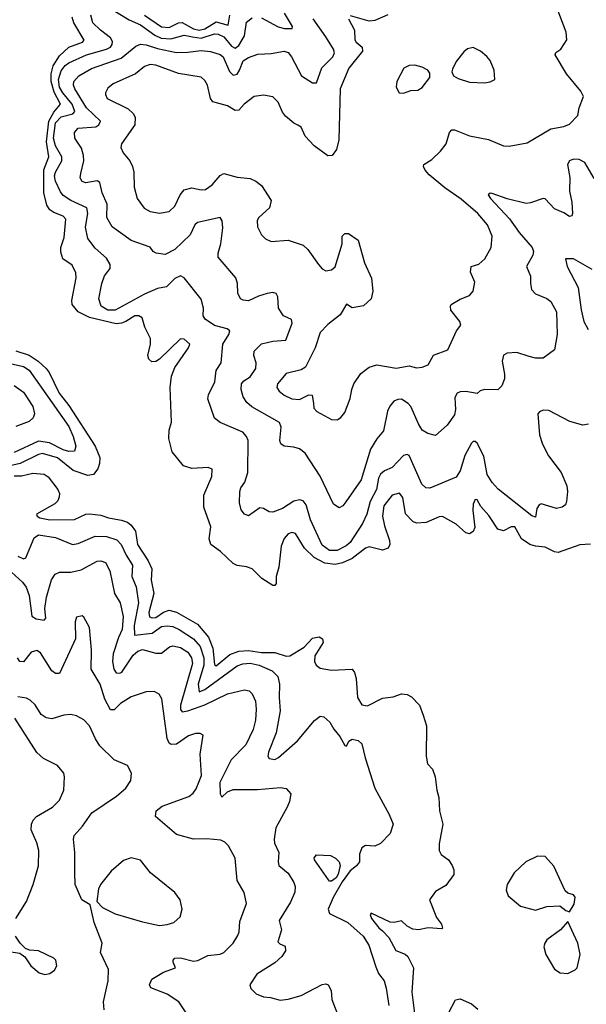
# Model space of a CAD drawing. Extents: x 2056909 to 2160450, y 827444 to 1016825.
# Tile 42 of 256: x 2065815 to 2068813, y 885281 to 890491. Entities that reach past the tile are written whole.
import ezdxf

# ---------------------------------------------------------------- set-up
doc = ezdxf.new("R2010")
doc.units = 0

msp = doc.modelspace()

# ---------------------------------------------------------------- linework, layer by layer
at = {"layer": '0CON10XD'}
for points in [[(2066295, 890549.8), (2066395, 890490.9), (2066455, 890464.8), (2066529.6, 890409.6), (2066563.9, 890393.9), (2066615, 890390.1), (2066685, 890409.4), (2066729.9, 890400.1), (2066775, 890394.1), (2066845, 890415.8), (2066865, 890415.5), (2066895, 890399.8), (2066935, 890350.3), (2066955, 890340.5), (2066974.9, 890355.1), (2067003.9, 890406.2), (2067015, 890477.5), (2067045, 890500.9)], [(2067095, 890500.9), (2067182.7, 890452.7), (2067215.6, 890444.4), (2067256, 890445), (2067258.2, 890455), (2067215.7, 890525)], [(2068315.5, 889345.5), (2068289.5, 889405), (2068239.2, 889465), (2068151.1, 889541.1), (2068065, 889601.1), (2067981.2, 889671.2), (2067960.8, 889695), (2067952, 889715), (2067953.8, 889725), (2067995, 889752), (2068042.5, 889795), (2068071.4, 889835), (2068088.6, 889895), (2068101.7, 889908.3), (2068115, 889908.1), (2068195, 889876.5), (2068295, 889857.8), (2068374.3, 889824.3), (2068405, 889822.5), (2068500.5, 889839.5), (2068625.7, 889914.3), (2068695, 889925.7), (2068725, 889938.6), (2068768.6, 889985), (2068775.8, 890025), (2068797.5, 890085), (2068785, 890113.8), (2068708, 890205), (2068648.8, 890305), (2068652.3, 890317.7), (2068678.8, 890335), (2068710, 890385), (2068706.2, 890425), (2068654.2, 890565)], [(2068835, 887716), (2068778.3, 887711.7), (2068665, 887671.2), (2068645, 887675.3), (2068595, 887700.8), (2068545, 887705.1), (2068515, 887714.6), (2068469.4, 887745), (2068435, 887808.2), (2068415, 887808), (2068375, 887786.3), (2068345, 887795.6), (2068297.8, 887867.8), (2068255.2, 887915), (2068235, 887951.4), (2068225, 887952.9), (2068215, 887928), (2068213, 887895), (2068223.4, 887805), (2068215, 887783.8), (2068195, 887771.3), (2068175, 887775.2), (2068125, 887822), (2068051.7, 887861.7), (2068035, 887860.4), (2067965, 887830.3), (2067915, 887827.6), (2067895.2, 887835.2), (2067856.6, 887876.6), (2067842.6, 887962.6), (2067825, 887985.5), (2067785, 887976.2), (2067741.1, 887918.9), (2067734.8, 887865), (2067745, 887813.3), (2067771.7, 887735), (2067772.9, 887715), (2067765, 887694.7), (2067735, 887683.8), (2067665, 887702.8), (2067645, 887694.7), (2067575, 887640), (2067522.4, 887617.6), (2067485, 887608.9), (2067429.1, 887615), (2067372.3, 887645), (2067322.4, 887695), (2067275, 887773.3), (2067255, 887777.1), (2067235, 887770.4), (2067215, 887746.9), (2067199.1, 887705), (2067186.1, 887593.9), (2067172.9, 887545), (2067172.1, 887507.9), (2067165, 887497.5), (2067155, 887497.1), (2067095.8, 887535), (2067045.8, 887585.8), (2067015, 887596.9), (2066965, 887603.6), (2066945, 887613.6), (2066878, 887678), (2066826.7, 887715), (2066817.1, 887745), (2066827.1, 887807.1), (2066788.9, 887911.1), (2066789.2, 887975), (2066831.8, 888075), (2066833.2, 888113.2), (2066812.4, 888122.4), (2066725, 888117.3), (2066681.4, 888131.4), (2066621.8, 888205), (2066603.5, 888275), (2066605, 888320), (2066617.8, 888362.2), (2066611.1, 888545), (2066618.4, 888605), (2066635, 888650.5), (2066708.5, 888755), (2066714.4, 888775), (2066685, 888800.4), (2066665, 888803.3), (2066554.1, 888695), (2066535, 888682.9), (2066515, 888681.2), (2066498.1, 888695), (2066492.8, 888715), (2066506.8, 888775), (2066507.8, 888805), (2066477.1, 888865), (2066463, 888913), (2066445, 888924.2), (2066425, 888924), (2066376.3, 888895), (2066354.4, 888885), (2066325, 888881.9), (2066185, 888914.9), (2066124.6, 888945), (2066092.7, 888985), (2066091.2, 889005), (2066114.1, 889125), (2066112.1, 889152.1), (2066091.8, 889191.8), (2066042.5, 889225), (2066032, 889262), (2066032.7, 889285), (2066050.9, 889339.1), (2066058.2, 889435), (2066045, 889451.8), (2065995, 889470.3), (2065974.5, 889484.5), (2065959.3, 889509.3), (2065942.3, 889575), (2065942.8, 889697.2), (2065969, 889765), (2065957.4, 889845), (2065968.3, 889955), (2065995, 890002.6), (2066031.1, 890045), (2065997.5, 890107.5), (2065980.6, 890165), (2065981.1, 890205), (2065992.7, 890247.3), (2066025, 890299.6), (2066074.1, 890345), (2066147.4, 890372.6), (2066156.5, 890383.5), (2066100.7, 890475), (2066092, 890505)], [(2068825, 888351.2), (2068795, 888346.2), (2068725.8, 888365.8), (2068615, 888424.2), (2068584.3, 888425.7), (2068565, 888416.2), (2068557.5, 888405), (2068565.4, 888295), (2068581.5, 888245), (2068613.2, 888183.2), (2068680.9, 888095), (2068710, 888025), (2068714.3, 887995), (2068708.9, 887941.1), (2068703.8, 887925), (2068685, 887912.5), (2068655, 887904.5), (2068575, 887928.8), (2068564.4, 887925), (2068551.8, 887905), (2068545, 887858.8), (2068525, 887865.8), (2068346.3, 888006.3), (2068315, 888043.1), (2068288.8, 888085), (2068270.9, 888180.9), (2068235, 888250), (2068225, 888260), (2068215, 888260), (2068205, 888250), (2068171.1, 888185), (2068145, 888104.2), (2068125, 888070), (2067985, 888012.2), (2067964.6, 888014.6), (2067943.3, 888033.3), (2067875.2, 888185.2), (2067865, 888190.9), (2067845, 888185.4), (2067785, 888122.5), (2067745, 888104), (2067724, 888086), (2067713.7, 888065), (2067702.4, 888005), (2067668.8, 887941.2), (2067651.1, 887875), (2067628.6, 887825), (2067563.6, 887725), (2067542.9, 887707.1), (2067495, 887681.9), (2067455, 887682.4), (2067415, 887711.3), (2067353.2, 887845), (2067330.5, 887925), (2067315.3, 887945.3), (2067295, 887951.5), (2067265, 887943.8), (2067205, 887904.6), (2067155, 887884.6), (2067135, 887886.7), (2067105, 887905.6), (2067085, 887908.6), (2067025, 887866), (2067005, 887874), (2066987.4, 887897.4), (2066977.8, 887935), (2066979.1, 887995), (2066984.4, 888015), (2067006, 888044), (2067022.9, 888095), (2067023.8, 888265), (2067015.3, 888285.3), (2066995, 888308.5), (2066875, 888360), (2066845, 888383.3), (2066810.6, 888485), (2066813.8, 888506.2), (2066847.9, 888575), (2066854.4, 888635), (2066880.8, 888675), (2066889.6, 888775), (2066922, 888825), (2066927.5, 888845), (2066912, 888855), (2066845, 888872.8), (2066796.1, 888906.1), (2066786.5, 888925), (2066788, 888965), (2066775, 889012.5), (2066686, 889126), (2066665, 889135.7), (2066635, 889122.5), (2066592.2, 889077.8), (2066545, 889068.5), (2066475, 889038.7), (2066320.8, 888955), (2066282, 888955), (2066245.5, 888975), (2066233.9, 889015), (2066248.9, 889095), (2066264, 889136), (2066293.3, 889175), (2066294.5, 889195), (2066275, 889230), (2066215, 889281.5), (2066175, 889334.2), (2066162.7, 889392.7), (2066175.7, 889465), (2066169.6, 889495), (2066084.8, 889534.8), (2066045, 889561.2), (2066030.7, 889580.7), (2066005, 889637.1), (2065999.7, 889665), (2066003.7, 889685), (2066037.1, 889745), (2066038.2, 889765), (2066003.7, 889823.7), (2065994, 889864), (2066005, 889945.2), (2066035, 889977.3), (2066096.1, 889993.9), (2066106.9, 890005), (2066092.9, 890045), (2066042.4, 890105), (2066025.9, 890135), (2066019.7, 890175), (2066035, 890220.6), (2066055, 890248.1), (2066075, 890262.6), (2066168.5, 890305), (2066274.9, 890335.1), (2066294.6, 890345), (2066305, 890360), (2066305.7, 890375.7), (2066295.2, 890395.2), (2066241.8, 890435), (2066202.2, 890475), (2066191.6, 890515)], [(2067078.3, 889028.3), (2067025, 889004.4), (2066997.3, 889007.3), (2066983.8, 889015), (2066970, 889045), (2066968, 889095), (2066958, 889125), (2066865.8, 889235), (2066864.5, 889255), (2066878.9, 889305), (2066889.3, 889389.3), (2066886.4, 889426.4), (2066875, 889444), (2066755, 889418.5), (2066741.8, 889405), (2066717.6, 889352.4), (2066635, 889274.6), (2066585, 889248.5), (2066536.6, 889256.6), (2066522, 889265), (2066505, 889287.5), (2066405, 889323.6), (2066303.5, 889395), (2066276.2, 889445), (2066278.1, 889515), (2066251.7, 889575), (2066239.2, 889629.2), (2066225, 889638.5), (2066165, 889628.5), (2066145, 889634.5), (2066135.5, 889655), (2066137.6, 889677.6), (2066154.1, 889745), (2066152.6, 889772.6), (2066141.2, 889811.2), (2066107.5, 889865), (2066105.7, 889895), (2066125, 889916.5), (2066217.5, 889925), (2066234.4, 889935), (2066241.9, 889955), (2066168.7, 890025), (2066106.7, 890125), (2066099.6, 890145), (2066101.8, 890165), (2066127.8, 890195), (2066195, 890232.9), (2066351.9, 890288.1), (2066428.6, 890351.4), (2066455, 890361.4), (2066485, 890359), (2066545, 890339.5), (2066645, 890317.9), (2066705, 890318.6), (2066775, 890328.6), (2066825, 890322.2), (2066875, 890307.5), (2066890.8, 890295), (2066925, 890217.5), (2066945, 890197.5), (2066965, 890203.5), (2066978.1, 890225), (2066996.6, 890273.4), (2067025, 890291.9), (2067075, 890308), (2067145, 890311.5), (2067215, 890324.5), (2067235, 890316.9), (2067253.5, 890295), (2067306.5, 890195), (2067365, 890157.8), (2067385, 890158), (2067413.1, 890236.9), (2067472.7, 890295), (2067480, 890315), (2067474.7, 890335), (2067435, 890401.1), (2067367.7, 890495)], [(2067554, 890495), (2067585.7, 890435), (2067587.9, 890385), (2067595, 890371.8), (2067626.7, 890345), (2067629.4, 890325), (2067557.1, 890235), (2067510.7, 890125), (2067503.3, 889855), (2067490.8, 889805), (2067468.1, 889771.9), (2067445, 889771.4), (2067373.3, 889823.3), (2067326.2, 889875), (2067305, 889923.3), (2067287.5, 889932.5), (2067265, 889943.8), (2067220.9, 889980.9), (2067205, 890001.2), (2067183.1, 890055), (2067155, 890083.1), (2067105, 890092.2), (2067055.6, 890084.4), (2067002.5, 890045), (2066975, 890013.3), (2066955, 890010.5), (2066915, 890034.6), (2066837.2, 890057.2), (2066825.4, 890075), (2066808.5, 890145), (2066795, 890169.2), (2066775, 890186.7), (2066655, 890207.2), (2066535, 890250.8), (2066505, 890253.8), (2066475, 890243.5), (2066427.1, 890205), (2066308.9, 890151.1), (2066281.9, 890128.1), (2066269.4, 890105), (2066268.1, 890095), (2066278.6, 890075), (2066389.4, 890019.4), (2066415.7, 889995.7), (2066426.1, 889975), (2066423.8, 889935), (2066354.4, 889835), (2066350, 889815), (2066362.5, 889787.5), (2066398.5, 889745), (2066411.8, 889715), (2066418.5, 889685), (2066420.5, 889605), (2066435.7, 889545), (2066474, 889494), (2066505, 889476.5), (2066555, 889468.1), (2066605, 889475.7), (2066635, 889504.2), (2066663.6, 889565), (2066685, 889590.5), (2066725, 889601.8), (2066775, 889590.8), (2066797.6, 889592.4), (2066832.6, 889617.4), (2066875, 889666.7), (2066895, 889677.5), (2066965, 889658), (2067035, 889650.7), (2067065, 889637.7), (2067093.6, 889613.7), (2067146.4, 889535), (2067137.5, 889495), (2067080, 889445), (2067071.8, 889428.2), (2067073.1, 889395), (2067095, 889352), (2067115, 889331.4), (2067145, 889317.5), (2067235, 889324.3), (2067315, 889297.5), (2067339.4, 889275), (2067396.9, 889195), (2067415, 889172.5), (2067435, 889162.9), (2067465, 889167.1), (2067485, 889184.3), (2067521.2, 889305), (2067522, 889345), (2067535, 889360), (2067555, 889360), (2067606.7, 889325), (2067638.6, 889205), (2067676.4, 889123.6), (2067684.2, 889055), (2067674.2, 889015), (2067635, 888977.5), (2067575, 888965.8), (2067545, 888986.2), (2067510.1, 888929.9), (2067445, 888878.2), (2067405, 888836.9), (2067379.2, 888755), (2067327.1, 888652.9), (2067305, 888638.2), (2067225, 888619.5), (2067178.9, 888565), (2067175.6, 888545), (2067187.1, 888525), (2067214.2, 888504.2), (2067255.3, 888485.3), (2067295, 888481.8), (2067345, 888506.4), (2067363.3, 888505), (2067369.6, 888459.6), (2067371.5, 888435), (2067387.6, 888417.6), (2067465, 888376), (2067495, 888374), (2067515, 888386.2), (2067535, 888413.3), (2067563.9, 888486.1), (2067571.8, 888535), (2067583.8, 888565), (2067620.9, 888619.1), (2067665, 888652.9), (2067705, 888664.2), (2067807.8, 888647.8), (2067875, 888660), (2067915, 888648.9), (2067945, 888653.1), (2067976.2, 888665), (2068004.6, 888715.4), (2068080, 888745), (2068126.2, 888845), (2068148.8, 888875), (2068143.8, 888895), (2068096, 888955), (2068093.8, 888975), (2068098.8, 888985), (2068145, 889012.9), (2068195, 889032.2), (2068215, 889054.3), (2068222.5, 889102.5), (2068200.6, 889155), (2068204.2, 889185), (2068245, 889196.9), (2068275.6, 889225), (2068310.5, 889285), (2068315.5, 889345.5)], [(2066475, 890515.1), (2066565, 890453.5), (2066605, 890450.5), (2066655, 890474.5), (2066674.2, 890475.8), (2066735, 890442.8), (2066764.2, 890435.8), (2066795, 890443.5), (2066855, 890480), (2066917.4, 890462.6), (2066927.6, 890515)], [(2067763.2, 890516.8), (2067693.4, 890486.6), (2067665, 890483.1), (2067565, 890512.5)], [(2068275, 890156.7), (2068305, 890162.5), (2068330, 890175), (2068326.2, 890225), (2068303.8, 890275), (2068287, 890297), (2068252.5, 890325), (2068215, 890343.3), (2068185, 890336.2), (2068165, 890321.2), (2068125, 890270), (2068105, 890230), (2068101.4, 890215), (2068111.2, 890195), (2068135, 890180), (2068195, 890160), (2068275, 890156.7)], [(2067845, 890103.3), (2067884.1, 890115.9), (2067921.2, 890118.8), (2067945, 890132), (2067985.5, 890185), (2067985, 890207.5), (2067975, 890223.8), (2067945, 890240.8), (2067905, 890250.8), (2067875, 890249.2), (2067848, 890235), (2067811.2, 890165), (2067806.7, 890135), (2067822.5, 890105), (2067845, 890103.3)], [(2068855, 889651.1), (2068805.4, 889735.4), (2068775, 889751.9), (2068745, 889753.5), (2068724.2, 889745), (2068714.5, 889725), (2068725.4, 889655.4), (2068724.5, 889584.5), (2068737.1, 889525), (2068740, 889465), (2068736.4, 889453.6), (2068725, 889450), (2068695, 889470), (2068645, 889490), (2068595, 889544.2), (2068585, 889545.8), (2068518.6, 889521.4), (2068495, 889518.9), (2068395, 889543.1), (2068315, 889571.8), (2068305, 889573.1), (2068294.4, 889565), (2068306.5, 889545), (2068407.1, 889437.1), (2068458.2, 889365), (2068527.3, 889285), (2068533.3, 889265), (2068530.6, 889245), (2068497.5, 889185), (2068518.5, 889135), (2068517.1, 889095), (2068523.4, 889063.4), (2068545, 889040), (2068605, 889016), (2068625, 889000), (2068655.6, 888945), (2068658.5, 888825), (2068645.7, 888745), (2068585, 888700), (2068545, 888699.5), (2068511.2, 888708.8), (2068445, 888730), (2068395, 888727.5), (2068375, 888715.8), (2068368.5, 888685), (2068380.9, 888615), (2068379.6, 888590.4), (2068366.8, 888553.2), (2068345, 888532.5), (2068275, 888534), (2068252.3, 888527.7), (2068235, 888513.3), (2068175, 888524.5), (2068145, 888522.5), (2068129.2, 888515), (2068117.2, 888492.8), (2068120.8, 888429.2), (2068115, 888400), (2068077.5, 888345), (2068015, 888291.2), (2067975, 888300.8), (2067945, 888320), (2067925, 888352.5), (2067885.5, 888445), (2067870.5, 888460.5), (2067835, 888482.7), (2067815, 888481.5), (2067795, 888471.9), (2067773.3, 888446.7), (2067760.5, 888419.5), (2067739.4, 888315), (2067705, 888274.2), (2067671.7, 888218.3), (2067622.7, 888057.3), (2067540.2, 887939.8), (2067525, 887918.8), (2067505, 887908), (2067475, 887928), (2067405.7, 888075.7), (2067325, 888197.1), (2067295, 888220.8), (2067265, 888230), (2067215, 888234.2), (2067197.4, 888247.4), (2067191.8, 888265), (2067198.1, 888335), (2067189.5, 888359.5), (2067043.3, 888443.3), (2067016.4, 888466.4), (2066997.9, 888495), (2066986.4, 888535), (2066989.4, 888565), (2067000.4, 888579.6), (2067035, 888602.2), (2067064.4, 888645), (2067066.5, 888675), (2067053.1, 888715), (2067055, 888736.7), (2067095, 888776.2), (2067155, 888790), (2067223.3, 888795), (2067257.5, 888885), (2067254, 888905), (2067211.2, 888925), (2067184.3, 888964.3), (2067180.8, 889025), (2067172.5, 889042.5), (2067155, 889047.1), (2067125, 889042.9), (2067078.3, 889028.3)], [(2068845, 889169.5), (2068745, 889225.4), (2068703.8, 889225), (2068712.7, 889185), (2068769.5, 889075), (2068785.6, 888955.6), (2068800, 888895), (2068822.7, 888852.7)], [(2065795, 888738.8), (2065865, 888716.8), (2065912.2, 888685), (2065954.8, 888645), (2065970.3, 888625), (2066023.9, 888515), (2066075, 888450), (2066214, 888235), (2066238.4, 888175), (2066237.5, 888142.5), (2066229.2, 888115), (2066205.5, 888084.5), (2066175, 888078.7), (2066098, 888105), (2066015, 888172.2), (2065935, 888195.5), (2065915, 888191.3), (2065817.2, 888142.8), (2065691.2, 888115)], [(2065765, 888671.7), (2065835, 888656.1), (2065865, 888636.2), (2066075, 888339.5), (2066098.2, 888285), (2066111.2, 888235), (2066105, 888208.6), (2066075, 888206.9), (2066045, 888215.3), (2065972.7, 888252.7), (2065915, 888261.6), (2065785, 888201.9)], [(2065785, 888556.1), (2065835, 888520), (2065884.5, 888445), (2065893.3, 888405), (2065885.7, 888385), (2065865, 888364.4), (2065795, 888339.1)], [(2065785, 888078.2), (2065825, 888078.1), (2065885, 888091.1), (2065945, 888085.9), (2065965, 888072.2), (2066016.2, 888005), (2066025.2, 887985), (2066023.8, 887966.2), (2066016.4, 887945), (2066001, 887929), (2065904.4, 887875), (2065906.7, 887865), (2065922.2, 887855), (2065975, 887845.6), (2066105, 887846.4), (2066165, 887874), (2066185, 887876.4), (2066245, 887869.2), (2066285.2, 887855.2), (2066352.8, 887842.8), (2066385, 887831.8), (2066405, 887816.8), (2066427.1, 887785), (2066438.4, 887715), (2066495, 887627.1), (2066513.3, 887585), (2066511.4, 887525), (2066525.2, 887455), (2066497.9, 887355), (2066502.2, 887332.2), (2066516.3, 887326.3), (2066535, 887328.9), (2066575, 887355.5), (2066605, 887366.2), (2066645, 887356.3), (2066755, 887292.4), (2066813.7, 887223.7), (2066837.2, 887165), (2066845, 887078.8), (2066855, 887073.1), (2066927.4, 887132.6), (2066975, 887149.7), (2067025, 887153), (2067095, 887142.8), (2067165, 887142.1), (2067225, 887123.3), (2067245, 887125.2), (2067319.8, 887170.2), (2067365, 887218.2), (2067400, 887225), (2067416.9, 887215), (2067420, 887195), (2067377.2, 887125), (2067375.4, 887095.4), (2067383.5, 887075), (2067405, 887059.1), (2067465, 887049.1), (2067575, 887054.4), (2067587.2, 887037.2), (2067595.3, 887005), (2067603.3, 886905), (2067625, 886865.6), (2067655, 886861.2), (2067735, 886901.2), (2067791.7, 886908.3), (2067835, 886924), (2067865, 886921.4), (2067888.8, 886908.8), (2067930, 886865), (2067950.5, 886810.5), (2067967.5, 886755), (2067965.4, 886595), (2067973.6, 886553.6), (2068000, 886525), (2068014, 886485), (2068021.4, 886415), (2068033.1, 886375), (2068035.7, 886305), (2068054.4, 886235), (2068035, 886130), (2068034.5, 886094.5), (2068045, 886073.8), (2068083.3, 886045), (2068103.3, 886015), (2068113, 885993), (2068111.7, 885968.3), (2068069.3, 885910.7), (2068015, 885878.8), (2067984.2, 885835), (2068020.5, 885740.5), (2068046.2, 885705), (2068052.5, 885685), (2068048.8, 885681.2), (2067975.5, 885685.5), (2067925, 885676.2), (2067895, 885678.8), (2067864.4, 885695), (2067835, 885722.9), (2067796.1, 885713.9), (2067775, 885715.4), (2067675, 885763.8), (2067670, 885755), (2067677.3, 885735), (2067715, 885685.4), (2067735, 885671), (2067769, 885635), (2067805, 885565.5), (2067855, 885546.4), (2067869.3, 885535), (2067898.8, 885475), (2067890, 885345), (2067907.7, 885205)], [(2065805, 887652), (2065835, 887637.8), (2065846.9, 887643.1), (2065891.2, 887748.8), (2065915, 887766.1), (2066005, 887750.8), (2066095, 887713.8), (2066125, 887719.3), (2066215, 887758.2), (2066275, 887756.2), (2066328.7, 887738.7), (2066351.6, 887715), (2066377.9, 887657.9), (2066411.1, 887605), (2066408.6, 887545), (2066430.9, 887490.9), (2066444.4, 887405), (2066421.5, 887285), (2066422.5, 887235), (2066515.2, 887244.8), (2066565, 887280.2), (2066595, 887284.8), (2066625, 887280), (2066659.6, 887265), (2066735, 887215.2), (2066770.5, 887175), (2066789.6, 887115), (2066789.7, 887075), (2066758.6, 886975), (2066764, 886934), (2066795, 886946.5), (2066965, 887072.1), (2066996.4, 887083.6), (2067035, 887085.7), (2067081.4, 887075), (2067151.4, 887045), (2067180, 887015), (2067189.2, 886975), (2067187.6, 886905), (2067194.1, 886835), (2067172.5, 886717.5), (2067131.4, 886615), (2067128, 886595), (2067135, 886582), (2067165, 886576), (2067185, 886588), (2067285.3, 886674.7), (2067375, 886782.5), (2067405, 886805.8), (2067425, 886803.3), (2067456.5, 886775), (2067476.5, 886736.5), (2067508.3, 886698.3), (2067535, 886651.2), (2067545, 886647.5), (2067557, 886673), (2067575, 886684), (2067606.4, 886676.4), (2067625, 886658.8), (2067642.5, 886585), (2067694.5, 886424.5), (2067770.8, 886285), (2067790.8, 886235), (2067774.6, 886185), (2067725, 886131.5), (2067695, 886117.8), (2067645, 886121.2), (2067625, 886110), (2067613.1, 886075), (2067613.3, 886035), (2067596.8, 886013.3), (2067563.2, 885986.8), (2067521, 885929), (2067472.8, 885847.2), (2067447.9, 885785), (2067455, 885762.7), (2067551.9, 885715), (2067631.8, 885641.8), (2067662, 885595), (2067699.4, 885479.4), (2067714.4, 885445), (2067743.1, 885405), (2067755, 885367.5), (2067768.2, 885275)], [(2065733.2, 887603.2), (2065830, 887515), (2065849.4, 887489.4), (2065864.4, 887445), (2065879.4, 887335), (2065901.3, 887321.3), (2065945, 887313.1), (2065953.3, 887325), (2065948.4, 887375), (2065955.9, 887435), (2065982.6, 887527.4), (2066002.7, 887557.3), (2066025, 887568.2), (2066085, 887567.3), (2066140.4, 887579.6), (2066225, 887626.4), (2066245, 887627.5), (2066268.3, 887618.3), (2066292.7, 887575), (2066316.7, 887455), (2066346.5, 887405), (2066362.9, 887332.9), (2066357.9, 887265), (2066337.1, 887222.9), (2066310.2, 887135), (2066306.4, 887095), (2066312.5, 887055), (2066326.2, 887035), (2066345, 887033.1), (2066355, 887039.6), (2066415, 887128.4)], [(2066700.2, 885230.2), (2066656.7, 885295), (2066595, 885335.4), (2066508.6, 885368.6), (2066502, 885385), (2066514.2, 885415), (2066575, 885452), (2066640, 885475), (2066626.7, 885505), (2066626.7, 885515), (2066636.7, 885525), (2066665, 885527.2), (2066735, 885509.1), (2066756.8, 885513.3), (2066811.1, 885538.9), (2066875, 885545.8), (2066896, 885555), (2066944.5, 885605.5), (2066968.6, 885645), (2066976.9, 885665), (2066979.8, 885720.2), (2067014.2, 885815), (2067003, 885873), (2066966.4, 885936.4), (2066954.3, 886055), (2066920.3, 886120.3), (2066899.7, 886139.7), (2066879.1, 886149.1), (2066805, 886156.5), (2066735, 886155.5), (2066645, 886179.1), (2066533.8, 886275), (2066536.2, 886305), (2066569.5, 886329.5), (2066709.1, 886380.9), (2066732.2, 886397.8), (2066748.5, 886421.5), (2066777.1, 886492.9), (2066770, 886605), (2066786.2, 886705), (2066770, 886715), (2066745, 886714.2), (2066708, 886702), (2066645, 886657.8), (2066615.6, 886655.6), (2066605, 886662.9), (2066595, 886687.5), (2066567.1, 886897.1), (2066553.2, 886923.2), (2066527, 886937), (2066484.1, 886934.1), (2066405, 886909.1), (2066347.6, 886872.4), (2066315, 886839.4), (2066295, 886840), (2066265.2, 886895.2), (2066241.5, 886975), (2066193.5, 887055), (2066195.4, 887155.4), (2066184.5, 887274.5), (2066155, 887330), (2066145, 887336.7), (2066115, 887330), (2066108.6, 887305), (2066109.4, 887215), (2066025, 887032), (2066005, 887031.4), (2065985, 887046.5), (2065925, 887140.6), (2065905, 887153.3), (2065875, 887144.4), (2065835, 887094.3), (2065815, 887094.4), (2065803.5, 887115)], [(2066415, 887128.4), (2066440.6, 887149.4), (2066465, 887159.2), (2066535, 887139.7), (2066565, 887139.3), (2066607.8, 887172.2), (2066625, 887178.5), (2066665, 887169.7), (2066705, 887144.7), (2066723.3, 887115), (2066729.2, 887085), (2066666.6, 886865), (2066665, 886841.2), (2066675, 886829.3), (2066705, 886834), (2066794.2, 886865.8), (2066915, 886924.7), (2067005, 886944.5), (2067029.7, 886939.7), (2067045.5, 886925), (2067062, 886885), (2067066.6, 886843.4), (2067062.9, 886785), (2067050.6, 886735), (2067011.8, 886655), (2066933.8, 886575), (2066874.8, 886455), (2066875.7, 886395), (2066885, 886378), (2066914.7, 886405.3), (2066945, 886417.2), (2067072.8, 886417.2), (2067195, 886428.1), (2067225, 886423.3), (2067248.8, 886395), (2067242.5, 886355), (2067230, 886325), (2067171.1, 886215), (2067161.1, 886155), (2067163.6, 886133.6), (2067185.5, 886085), (2067182.2, 886035), (2067186.9, 886015), (2067235.7, 885975), (2067266.4, 885926.4), (2067273.1, 885905), (2067270.6, 885875), (2067247.8, 885822.2), (2067188.5, 885725), (2067199.5, 885675), (2067181.5, 885611.5), (2067190.7, 885600.7), (2067219.1, 885589.1), (2067222, 885565), (2067202.5, 885535), (2067165, 885500.8), (2067069.4, 885440.6), (2067032.5, 885385), (2067037.5, 885365), (2067065.9, 885335.9), (2067105, 885321.4), (2067142.3, 885317.7), (2067193.4, 885303.4), (2067235, 885307.8), (2067305, 885328.6), (2067415, 885386), (2067435, 885390), (2067446.7, 885385), (2067462.5, 885355), (2067467.4, 885307.4), (2067506.1, 885206.1)], [(2066262.4, 885252.4), (2066258.1, 885295), (2066283.1, 885405), (2066284.4, 885465), (2066242.5, 885555), (2066251.8, 885605), (2066208.8, 885715), (2066187, 885807), (2066144.1, 885834.1), (2066109.2, 885915), (2066106.8, 885976.8), (2066107.5, 886085), (2066098.9, 886155), (2066102.9, 886175), (2066146.4, 886223.6), (2066196.5, 886295), (2066327.9, 886382.1), (2066375.8, 886425), (2066402.5, 886465), (2066406, 886505), (2066386.2, 886545), (2066315, 886574.3), (2066239.3, 886649.3), (2066215.3, 886685.3), (2066184.4, 886755), (2066155, 886787.1), (2066115, 886808.6), (2066085, 886815.6), (2066048, 886812), (2065985, 886791.5), (2065955, 886796.7), (2065928.9, 886815), (2065896.2, 886866.2), (2065870.7, 886890.7), (2065850.8, 886900.8), (2065805, 886908.9)], [(2065794.4, 885735), (2065851.4, 885825), (2065886.9, 885915), (2065914.2, 886014.2), (2065915.5, 886095), (2065905.4, 886135), (2065876.1, 886205), (2065877.1, 886235), (2065885.6, 886255), (2065904.3, 886275), (2065989.2, 886325), (2066025, 886360.8), (2066048.1, 886415), (2066052.5, 886485), (2066049.2, 886505), (2066014.6, 886544.6), (2065941.3, 886581.3), (2065905, 886613.3), (2065788.8, 886795)], [(2066555, 885699.2), (2066595, 885704), (2066630, 885715), (2066663.8, 885745), (2066673.8, 885785), (2066663.8, 885835), (2066635, 885873.8), (2066506.8, 885976.8), (2066454.4, 886044.4), (2066405, 886055.6), (2066365, 886041.9), (2066299.2, 885985), (2066242.5, 885915), (2066232.3, 885892.3), (2066223.3, 885825), (2066253, 885793), (2066320.3, 885760.3), (2066465, 885716.9), (2066555, 885699.2)], [(2067455, 885932.5), (2067449.2, 885939.2), (2067375.5, 886045), (2067373.4, 886056.6), (2067385, 886072.9), (2067459.3, 886069.3), (2067485.5, 886055.5), (2067505.8, 886035), (2067510.9, 886015), (2067500.6, 885969.4), (2067489.1, 885950.9), (2067465, 885933.1), (2067455, 885932.5)], [(2068725, 885770), (2068749.5, 885810.5), (2068755, 885847.5), (2068745, 885861.2), (2068715, 885868.8), (2068700.9, 885880.9), (2068642, 886012), (2068595, 886064), (2068555, 886066), (2068494, 886035), (2068432.2, 885977.8), (2068394, 885915), (2068388.8, 885885), (2068400, 885855), (2068465, 885801.4), (2068545, 885780), (2068605, 885799.2), (2068673, 885803), (2068705, 885777.5), (2068725, 885770)], [(2068715, 885443.8), (2068755, 885464.2), (2068764, 885475), (2068780, 885545), (2068769.2, 885605), (2068715, 885720), (2068676.7, 885675), (2068605, 885622), (2068593.1, 885605), (2068588.9, 885585), (2068598.9, 885545), (2068645, 885467.5), (2068675, 885448), (2068715, 885443.8)], [(2065948.3, 885438.3), (2065975, 885443.8), (2065998.3, 885461.7), (2066011.2, 885485), (2066006.2, 885515), (2065996.2, 885525), (2065915, 885564.2), (2065867, 885567), (2065846.4, 885576.4), (2065817.5, 885605), (2065792.7, 885642.7)], [(2065647.3, 885577.3), (2065815, 885552.5), (2065843, 885533), (2065873.3, 885485), (2065917.7, 885447.7), (2065948.3, 885438.3)], [(2068083.3, 885235), (2068121.2, 885305), (2068145, 885310), (2068205, 885284.3), (2068239.5, 885255)]]:
    msp.add_lwpolyline(points, dxfattribs=at)

doc.saveas('drawing.dxf')
